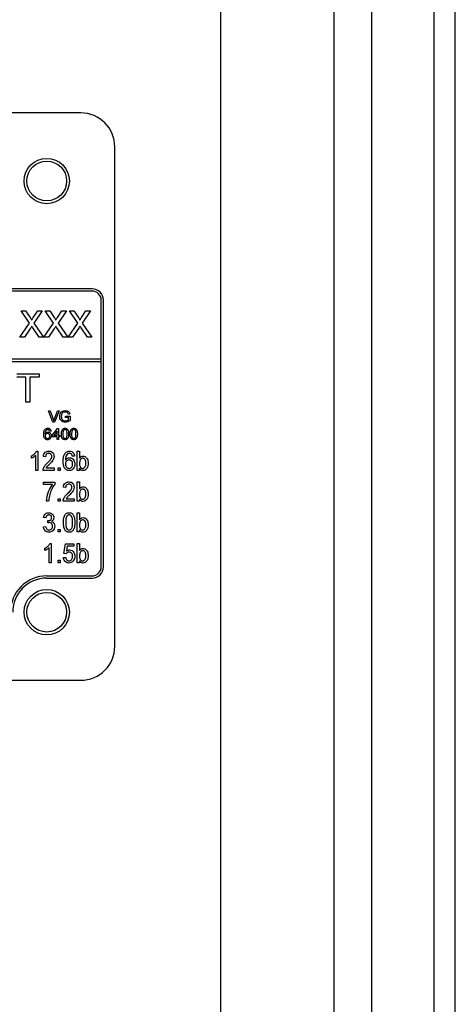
# Model space of a CAD drawing. Header units: millimetres. Extents: x 635 to 3836, y -1496 to 1629.
# Tile 30 of 46: x 1715 to 1753, y 318 to 405. Entities that reach past the tile are written whole.
import ezdxf

# ---------------------------------------------------------------- set-up
doc = ezdxf.new("R2010")
doc.units = ezdxf.units.MM

msp = doc.modelspace()

# ---------------------------------------------------------------- linework, layer by layer
at = {"color": 7, "linetype": 'Continuous', "lineweight": 25}
for p, q in [((1742.494, -39.422), (1742.494, 490.578)), ((1745.821, -23.284), (1745.821, 474.439)), ((1751.308, -14.422), (1751.308, 465.578)), ((1753.179, -14.422), (1753.179, 465.578)), ((1720.179, 396.578), (1606.179, 396.578)), ((1723.179, 349.578), (1723.179, 393.578)), ((1721.179, 381.078), (1605.179, 381.078)), ((1721.179, 380.878), (1605.179, 380.878)), ((1721.979, 356.578), (1721.979, 380.078)), ((1722.179, 356.578), (1722.179, 380.078)), ((1715.662, 378.065), (1714.93, 379.128)), ((1714.93, 379.128), (1715.321, 379.128)), ((1715.321, 379.128), (1715.722, 378.545)), ((1715.991, 378.545), (1716.391, 379.128)), ((1716.788, 379.128), (1716.055, 378.062)), ((1716.391, 379.128), (1716.788, 379.128)), ((1717.785, 378.065), (1717.053, 379.128)), ((1717.053, 379.128), (1717.444, 379.128)), ((1717.444, 379.128), (1717.845, 378.545)), ((1718.114, 378.545), (1718.514, 379.128)), ((1718.911, 379.128), (1718.178, 378.062)), ((1718.514, 379.128), (1718.911, 379.128)), ((1719.908, 378.065), (1719.176, 379.128)), ((1719.176, 379.128), (1719.567, 379.128)), ((1719.567, 379.128), (1719.968, 378.545)), ((1720.238, 378.545), (1720.637, 379.128)), ((1721.034, 379.128), (1720.302, 378.062)), ((1720.637, 379.128), (1721.034, 379.128)), ((1714.812, 376.828), (1715.662, 378.065)), ((1715.752, 377.619), (1715.208, 376.828)), ((1716.514, 376.828), (1715.954, 377.64)), ((1716.055, 378.062), (1716.905, 376.828)), ((1716.935, 376.828), (1717.785, 378.065)), ((1717.875, 377.619), (1717.331, 376.828)), ((1718.637, 376.828), (1718.078, 377.64)), ((1718.178, 378.062), (1719.029, 376.828)), ((1719.058, 376.828), (1719.908, 378.065)), ((1719.998, 377.619), (1719.454, 376.828)), ((1720.76, 376.828), (1720.201, 377.64)), ((1720.302, 378.062), (1721.152, 376.828)), ((1715.208, 376.828), (1714.812, 376.828)), ((1716.905, 376.828), (1716.514, 376.828)), ((1717.331, 376.828), (1716.935, 376.828)), ((1719.029, 376.828), (1718.637, 376.828)), ((1719.454, 376.828), (1719.058, 376.828)), ((1721.152, 376.828), (1720.76, 376.828)), ((1721.979, 374.878), (1604.379, 374.878)), ((1604.379, 374.678), (1721.979, 374.678)), ((1721.979, 374.678), (1721.979, 374.878)), ((1714.544, 373.578), (1716.499, 373.578)), ((1715.345, 373.289), (1714.544, 373.289)), ((1715.345, 371.078), (1715.345, 373.289)), ((1716.499, 373.289), (1715.698, 373.289)), ((1715.698, 373.289), (1715.698, 371.078)), ((1716.499, 373.578), (1716.499, 373.289)), ((1715.698, 371.078), (1715.345, 371.078)), ((1717.724, 369.328), (1717.321, 370.328)), ((1717.321, 370.328), (1717.474, 370.328)), ((1717.474, 370.328), (1717.746, 369.611)), ((1717.855, 369.611), (1718.128, 370.328)), ((1718.28, 370.328), (1717.877, 369.328)), ((1718.128, 370.328), (1718.28, 370.328)), ((1718.833, 369.725), (1718.833, 369.841)), ((1718.833, 369.841), (1719.243, 369.841)), ((1719.102, 369.725), (1718.833, 369.725)), ((1719.226, 370.046), (1719.097, 370.013)), ((1719.102, 369.536), (1719.102, 369.725)), ((1719.243, 369.841), (1719.243, 369.471)), ((1717.877, 369.328), (1717.724, 369.328)), ((1717.563, 368.533), (1717.435, 368.52)), ((1717.653, 368.161), (1718.128, 368.776)), ((1717.653, 368.033), (1717.653, 368.161)), ((1718.089, 368.033), (1717.653, 368.033)), ((1718.089, 368.521), (1717.811, 368.161)), ((1717.811, 368.161), (1718.089, 368.161)), ((1718.089, 368.161), (1718.089, 368.521)), ((1718.089, 367.789), (1718.089, 368.033)), ((1718.128, 368.776), (1718.217, 368.776)), ((1718.217, 368.776), (1718.217, 368.161)), ((1718.217, 368.161), (1718.345, 368.161)), ((1718.345, 368.033), (1718.217, 368.033)), ((1718.217, 368.033), (1718.217, 367.789)), ((1718.345, 368.161), (1718.345, 368.033)), ((1718.217, 367.789), (1718.089, 367.789)), ((1715.84, 366.152), (1715.84, 366.353)), ((1716.211, 365.078), (1716.211, 366.402)), ((1716.281, 366.778), (1716.407, 366.778)), ((1716.407, 366.778), (1716.407, 365.078)), ((1717.083, 366.276), (1716.886, 366.298)), ((1719.633, 366.342), (1719.436, 366.32)), ((1719.872, 365.078), (1719.872, 366.778)), ((1719.872, 366.778), (1720.069, 366.778)), ((1720.069, 366.778), (1720.069, 366.152)), ((1716.407, 365.078), (1716.211, 365.078)), ((1717.845, 365.078), (1716.865, 365.078)), ((1717.118, 365.296), (1717.845, 365.296)), ((1717.845, 365.296), (1717.845, 365.078)), ((1718.172, 365.078), (1718.172, 365.296)), ((1718.172, 365.296), (1718.369, 365.296)), ((1718.369, 365.078), (1718.172, 365.078)), ((1718.369, 365.296), (1718.369, 365.078)), ((1720.069, 365.078), (1719.872, 365.078)), ((1720.069, 365.264), (1720.069, 365.078)), ((1716.908, 363.823), (1716.908, 364.041)), ((1716.908, 364.041), (1717.889, 364.041)), ((1717.693, 363.823), (1716.908, 363.823)), ((1717.889, 364.041), (1717.889, 363.864)), ((1719.872, 362.362), (1719.872, 364.062)), ((1719.872, 364.062), (1720.069, 364.062)), ((1720.069, 364.062), (1720.069, 363.437)), ((1718.848, 363.561), (1718.652, 363.583)), ((1717.344, 362.362), (1717.148, 362.362)), ((1718.172, 362.362), (1718.172, 362.58)), ((1718.172, 362.58), (1718.369, 362.58)), ((1718.369, 362.362), (1718.172, 362.362)), ((1718.369, 362.58), (1718.369, 362.362)), ((1719.611, 362.362), (1718.63, 362.362)), ((1718.883, 362.58), (1719.611, 362.58)), ((1719.611, 362.58), (1719.611, 362.362)), ((1720.069, 362.362), (1719.872, 362.362)), ((1720.069, 362.549), (1720.069, 362.362)), ((1719.872, 359.647), (1719.872, 361.347)), ((1719.872, 361.347), (1720.069, 361.347)), ((1720.069, 361.347), (1720.069, 360.721)), ((1717.104, 360.889), (1716.908, 360.911)), ((1717.264, 360.453), (1717.285, 360.649)), ((1716.886, 360.105), (1717.083, 360.126)), ((1718.172, 359.647), (1718.172, 359.865)), ((1718.172, 359.865), (1718.369, 359.865)), ((1718.369, 359.647), (1718.172, 359.647)), ((1718.369, 359.865), (1718.369, 359.647)), ((1720.069, 359.647), (1719.872, 359.647)), ((1720.069, 359.833), (1720.069, 359.647)), ((1717.458, 358.632), (1717.584, 358.632)), ((1717.584, 358.632), (1717.584, 356.932)), ((1718.674, 357.738), (1718.826, 358.61)), ((1718.826, 358.61), (1719.567, 358.61)), ((1719.567, 358.61), (1719.567, 358.392)), ((1719.872, 356.932), (1719.872, 358.632)), ((1719.872, 358.632), (1720.069, 358.632)), ((1720.069, 358.632), (1720.069, 358.006)), ((1717.017, 358.006), (1717.017, 358.207)), ((1717.388, 356.932), (1717.388, 358.256)), ((1718.87, 357.716), (1718.674, 357.738)), ((1718.988, 358.392), (1718.911, 357.951)), ((1719.567, 358.392), (1718.988, 358.392)), ((1717.584, 356.932), (1717.388, 356.932)), ((1718.172, 356.932), (1718.172, 357.149)), ((1718.172, 357.149), (1718.369, 357.149)), ((1718.369, 356.932), (1718.172, 356.932)), ((1718.369, 357.149), (1718.369, 356.932)), ((1718.652, 357.389), (1718.848, 357.411)), ((1720.069, 356.932), (1719.872, 356.932)), ((1720.069, 357.118), (1720.069, 356.932)), ((1717.179, 355.778), (1721.179, 355.778)), ((1717.179, 355.578), (1721.179, 355.578)), ((1606.179, 346.578), (1720.179, 346.578))]:
    msp.add_line(p, q, dxfattribs=at)
at = {"color": 8, "linetype": 'Continuous', "lineweight": 25}
msp.add_line((1732.518, -14.54), (1732.518, 466.196), dxfattribs=at)
at = {"color": 7, "linetype": 'Continuous', "lineweight": 25}
for centre, radius in [((1717.179, 390.578), 2), ((1717.179, 390.578), 1.75), ((1717.179, 352.578), 2), ((1717.179, 352.578), 1.75)]:
    msp.add_circle(centre, radius, dxfattribs=at)
for centre, radius, start, end in [((1720.179, 393.578), 3, 0, 90), ((1721.179, 380.078), 1, 0, 90), ((1721.179, 380.078), 0.8, 0, 90), ((1721.179, 356.578), 1, 270, 0), ((1721.179, 356.578), 0.8, 270, 0), ((1717.179, 352.578), 3.2, 90, 180), ((1717.179, 352.578), 3, 90, 180), ((1720.179, 349.578), 3, 270, 0)]:
    msp.add_arc(centre, radius, start, end, dxfattribs=at)
for points, knots in [([(1715.722, 378.545), (1715.748, 378.506), (1715.784, 378.452), (1715.828, 378.38), (1715.837, 378.344), (1715.841, 378.326)], [0, 0, 0, 0, 0.561277, 0.781763, 1, 1, 1, 1]), ([(1715.841, 378.326), (1715.869, 378.367), (1715.919, 378.44), (1715.969, 378.513), (1715.991, 378.545)], [0, 0, 0, 0, 0.56, 1, 1, 1, 1]), ([(1717.845, 378.545), (1717.871, 378.506), (1717.907, 378.452), (1717.951, 378.38), (1717.96, 378.344), (1717.964, 378.326)], [0, 0, 0, 0, 0.561277, 0.781763, 1, 1, 1, 1]), ([(1717.964, 378.326), (1717.992, 378.367), (1718.042, 378.44), (1718.092, 378.513), (1718.114, 378.545)], [0, 0, 0, 0, 0.56, 1, 1, 1, 1]), ([(1719.968, 378.545), (1719.994, 378.506), (1720.03, 378.452), (1720.074, 378.38), (1720.083, 378.344), (1720.087, 378.326)], [0, 0, 0, 0, 0.561277, 0.781763, 1, 1, 1, 1]), ([(1720.087, 378.326), (1720.115, 378.367), (1720.165, 378.44), (1720.215, 378.513), (1720.238, 378.545)], [0, 0, 0, 0, 0.56, 1, 1, 1, 1]), ([(1715.86, 377.777), (1715.84, 377.748), (1715.803, 377.695), (1715.768, 377.643), (1715.752, 377.619)], [0, 0, 0, 0, 0.560002, 1, 1, 1, 1]), ([(1715.954, 377.64), (1715.937, 377.666), (1715.905, 377.711), (1715.874, 377.757), (1715.86, 377.777)], [0, 0, 0, 0, 0.5599998, 1, 1, 1, 1]), ([(1717.983, 377.777), (1717.963, 377.748), (1717.926, 377.695), (1717.891, 377.643), (1717.875, 377.619)], [0, 0, 0, 0, 0.560002, 1, 1, 1, 1]), ([(1718.078, 377.64), (1718.06, 377.666), (1718.028, 377.711), (1717.997, 377.757), (1717.983, 377.777)], [0, 0, 0, 0, 0.5599998, 1, 1, 1, 1]), ([(1720.106, 377.777), (1720.086, 377.748), (1720.049, 377.695), (1720.014, 377.643), (1719.998, 377.619)], [0, 0, 0, 0, 0.560002, 1, 1, 1, 1]), ([(1720.201, 377.64), (1720.183, 377.666), (1720.151, 377.711), (1720.12, 377.757), (1720.106, 377.777)], [0, 0, 0, 0, 0.56, 1, 1, 1, 1]), ([(1718.32, 369.823), (1718.327, 369.899), (1718.342, 370.05), (1718.462, 370.235), (1718.64, 370.328), (1718.759, 370.336), (1718.819, 370.341)], [0, 0, 0, 0, 0.2803449, 0.5593099, 0.7793183, 1, 1, 1, 1]), ([(1718.83, 369.315), (1718.754, 369.322), (1718.602, 369.337), (1718.423, 369.466), (1718.334, 369.644), (1718.324, 369.763), (1718.32, 369.823)], [0, 0, 0, 0, 0.280196, 0.559018, 0.77928, 1, 1, 1, 1]), ([(1718.498, 370.028), (1718.486, 369.991), (1718.464, 369.926), (1718.462, 369.858), (1718.461, 369.828)], [0, 0, 0, 0, 0.559779, 1, 1, 1, 1]), ([(1718.461, 369.828), (1718.464, 369.771), (1718.47, 369.658), (1718.554, 369.516), (1718.685, 369.443), (1718.773, 369.435), (1718.818, 369.43)], [0, 0, 0, 0, 0.280808, 0.559487, 0.779455, 1, 1, 1, 1]), ([(1718.816, 370.225), (1718.779, 370.223), (1718.704, 370.219), (1718.607, 370.175), (1718.537, 370.107), (1718.511, 370.054), (1718.498, 370.028)], [0, 0, 0, 0, 0.280276, 0.559955, 0.779845, 1, 1, 1, 1]), ([(1719.097, 370.013), (1719.086, 370.048), (1719.064, 370.116), (1718.967, 370.209), (1718.873, 370.219), (1718.816, 370.225)], [0, 0, 0, 0, 0.281603, 0.560889, 1, 1, 1, 1]), ([(1718.819, 370.341), (1718.87, 370.337), (1718.972, 370.33), (1719.106, 370.267), (1719.191, 370.162), (1719.215, 370.085), (1719.226, 370.046)], [0, 0, 0, 0, 0.280404, 0.559856, 0.779464, 1, 1, 1, 1]), ([(1717.746, 369.611), (1717.757, 369.581), (1717.777, 369.528), (1717.793, 369.473), (1717.801, 369.449)], [0, 0, 0, 0, 0.5599982, 1, 1, 1, 1]), ([(1717.801, 369.449), (1717.81, 369.48), (1717.826, 369.534), (1717.846, 369.588), (1717.855, 369.611)], [0, 0, 0, 0, 0.559972, 1, 1, 1, 1]), ([(1718.818, 369.43), (1718.876, 369.437), (1718.979, 369.45), (1719.064, 369.509), (1719.102, 369.536)], [0, 0, 0, 0, 0.559425, 1, 1, 1, 1]), ([(1719.243, 369.471), (1719.173, 369.422), (1719.047, 369.335), (1718.896, 369.321), (1718.83, 369.315)], [0, 0, 0, 0, 0.559918, 1, 1, 1, 1]), ([(1716.91, 368.257), (1716.911, 368.307), (1716.913, 368.39), (1716.934, 368.502), (1716.963, 368.596), (1717, 368.649), (1717.019, 368.676)], [0, 0, 0, 0, 0.340205, 0.560345, 0.780333, 1, 1, 1, 1]), ([(1717.26, 367.776), (1717.218, 367.78), (1717.134, 367.788), (1717.024, 367.858), (1716.919, 368.012), (1716.913, 368.156), (1716.91, 368.257)], [0, 0, 0, 0, 0.186919, 0.373549, 0.560232, 1, 1, 1, 1]), ([(1717.019, 368.676), (1717.06, 368.713), (1717.133, 368.779), (1717.231, 368.786), (1717.275, 368.789)], [0, 0, 0, 0, 0.55838, 1, 1, 1, 1]), ([(1717.157, 368.644), (1717.128, 368.614), (1717.08, 368.564), (1717.051, 368.472), (1717.04, 368.392), (1717.038, 368.338), (1717.038, 368.311)], [0, 0, 0, 0, 0.338459, 0.558639, 0.779283, 1, 1, 1, 1]), ([(1717.038, 368.311), (1717.074, 368.353), (1717.14, 368.427), (1717.238, 368.438), (1717.281, 368.443)], [0, 0, 0, 0, 0.558625, 1, 1, 1, 1]), ([(1717.245, 368.328), (1717.215, 368.324), (1717.153, 368.318), (1717.083, 368.263), (1717.043, 368.194), (1717.039, 368.145), (1717.038, 368.121)], [0, 0, 0, 0, 0.27974, 0.559339, 0.779412, 1, 1, 1, 1]), ([(1717.038, 368.121), (1717.042, 368.089), (1717.049, 368.024), (1717.101, 367.945), (1717.173, 367.898), (1717.225, 367.894), (1717.25, 367.892)], [0, 0, 0, 0, 0.2800816, 0.5597698, 0.7796884, 1, 1, 1, 1]), ([(1717.266, 368.674), (1717.245, 368.672), (1717.206, 368.669), (1717.172, 368.652), (1717.157, 368.644)], [0, 0, 0, 0, 0.5597166, 1, 1, 1, 1]), ([(1717.448, 368.115), (1717.446, 368.146), (1717.441, 368.208), (1717.39, 368.283), (1717.319, 368.323), (1717.27, 368.326), (1717.245, 368.328)], [0, 0, 0, 0, 0.280456, 0.559364, 0.779311, 1, 1, 1, 1]), ([(1717.25, 367.892), (1717.282, 367.895), (1717.345, 367.903), (1717.412, 367.966), (1717.444, 368.041), (1717.447, 368.09), (1717.448, 368.115)], [0, 0, 0, 0, 0.2794888, 0.558551, 0.7789781, 1, 1, 1, 1]), ([(1717.576, 368.119), (1717.571, 368.07), (1717.561, 367.973), (1717.484, 367.855), (1717.375, 367.787), (1717.298, 367.78), (1717.26, 367.776)], [0, 0, 0, 0, 0.28023, 0.559761, 0.779759, 1, 1, 1, 1]), ([(1717.389, 368.623), (1717.369, 368.639), (1717.333, 368.669), (1717.287, 368.672), (1717.266, 368.674)], [0, 0, 0, 0, 0.559004, 1, 1, 1, 1]), ([(1717.275, 368.789), (1717.315, 368.786), (1717.395, 368.779), (1717.49, 368.714), (1717.546, 368.626), (1717.558, 368.564), (1717.563, 368.533)], [0, 0, 0, 0, 0.280049, 0.5591871, 0.7793744, 1, 1, 1, 1]), ([(1717.281, 368.443), (1717.327, 368.437), (1717.419, 368.425), (1717.516, 368.334), (1717.569, 368.227), (1717.574, 368.155), (1717.576, 368.119)], [0, 0, 0, 0, 0.279141, 0.558815, 0.77917, 1, 1, 1, 1]), ([(1717.435, 368.52), (1717.43, 368.541), (1717.421, 368.578), (1717.399, 368.609), (1717.389, 368.623)], [0, 0, 0, 0, 0.560488, 1, 1, 1, 1]), ([(1718.474, 368.282), (1718.477, 368.398), (1718.482, 368.542), (1718.567, 368.691), (1718.63, 368.75), (1718.709, 368.784), (1718.766, 368.788), (1718.794, 368.789)], [0, 0, 0, 0, 0.499149, 0.624522, 0.749597, 0.874674, 1, 1, 1, 1]), ([(1718.571, 367.873), (1718.537, 367.945), (1718.476, 368.076), (1718.474, 368.219), (1718.474, 368.282)], [0, 0, 0, 0, 0.5579733, 1, 1, 1, 1]), ([(1718.66, 368.605), (1718.639, 368.547), (1718.602, 368.443), (1718.602, 368.332), (1718.602, 368.283)], [0, 0, 0, 0, 0.558059, 1, 1, 1, 1]), ([(1718.602, 368.283), (1718.603, 368.201), (1718.604, 368.099), (1718.643, 367.982), (1718.682, 367.935), (1718.733, 367.898), (1718.774, 367.894), (1718.794, 367.892)], [0, 0, 0, 0, 0.500363, 0.625568, 0.750538, 0.875304, 1, 1, 1, 1]), ([(1718.793, 368.674), (1718.778, 368.673), (1718.749, 368.671), (1718.7, 368.65), (1718.675, 368.622), (1718.66, 368.605)], [0, 0, 0, 0, 0.280453, 0.560688, 1, 1, 1, 1]), ([(1718.986, 368.283), (1718.986, 368.365), (1718.984, 368.467), (1718.944, 368.584), (1718.906, 368.632), (1718.854, 368.668), (1718.813, 368.672), (1718.793, 368.674)], [0, 0, 0, 0, 0.5003519, 0.6255292, 0.7505162, 0.8752553, 1, 1, 1, 1]), ([(1718.794, 368.789), (1718.823, 368.787), (1718.879, 368.784), (1718.959, 368.75), (1719.023, 368.692), (1719.102, 368.54), (1719.109, 368.397), (1719.115, 368.282)], [0, 0, 0, 0, 0.125373, 0.250644, 0.375698, 0.501113, 1, 1, 1, 1]), ([(1718.794, 367.892), (1718.815, 367.894), (1718.855, 367.898), (1718.906, 367.934), (1718.945, 367.982), (1718.984, 368.099), (1718.986, 368.201), (1718.986, 368.283)], [0, 0, 0, 0, 0.124656, 0.24942, 0.374387, 0.49959, 1, 1, 1, 1]), ([(1719.115, 368.282), (1719.111, 368.167), (1719.106, 368.023), (1719.021, 367.874), (1718.959, 367.815), (1718.879, 367.781), (1718.823, 367.778), (1718.794, 367.776)], [0, 0, 0, 0, 0.499115, 0.624458, 0.749554, 0.874658, 1, 1, 1, 1]), ([(1719.243, 368.282), (1719.247, 368.398), (1719.251, 368.542), (1719.336, 368.691), (1719.399, 368.75), (1719.478, 368.784), (1719.535, 368.788), (1719.563, 368.789)], [0, 0, 0, 0, 0.4991489, 0.6245224, 0.7495969, 0.8746743, 1, 1, 1, 1]), ([(1719.34, 367.873), (1719.306, 367.945), (1719.245, 368.076), (1719.244, 368.219), (1719.243, 368.282)], [0, 0, 0, 0, 0.557973, 1, 1, 1, 1]), ([(1719.429, 368.605), (1719.408, 368.547), (1719.371, 368.443), (1719.371, 368.332), (1719.371, 368.283)], [0, 0, 0, 0, 0.558059, 1, 1, 1, 1]), ([(1719.371, 368.283), (1719.372, 368.201), (1719.373, 368.099), (1719.412, 367.982), (1719.451, 367.935), (1719.502, 367.898), (1719.543, 367.894), (1719.563, 367.892)], [0, 0, 0, 0, 0.500363, 0.625568, 0.750538, 0.875304, 1, 1, 1, 1]), ([(1719.562, 368.674), (1719.548, 368.673), (1719.518, 368.671), (1719.47, 368.65), (1719.444, 368.622), (1719.429, 368.605)], [0, 0, 0, 0, 0.280453, 0.560688, 1, 1, 1, 1]), ([(1719.756, 368.283), (1719.755, 368.365), (1719.754, 368.467), (1719.713, 368.584), (1719.675, 368.632), (1719.623, 368.668), (1719.582, 368.672), (1719.562, 368.674)], [0, 0, 0, 0, 0.5003519, 0.6255292, 0.7505162, 0.8752553, 1, 1, 1, 1]), ([(1719.563, 368.789), (1719.592, 368.787), (1719.648, 368.784), (1719.728, 368.75), (1719.792, 368.692), (1719.871, 368.54), (1719.878, 368.397), (1719.884, 368.282)], [0, 0, 0, 0, 0.125373, 0.250644, 0.375698, 0.501113, 1, 1, 1, 1]), ([(1719.563, 367.892), (1719.584, 367.894), (1719.625, 367.898), (1719.676, 367.934), (1719.714, 367.982), (1719.754, 368.099), (1719.755, 368.201), (1719.756, 368.283)], [0, 0, 0, 0, 0.124656, 0.24942, 0.374387, 0.49959, 1, 1, 1, 1]), ([(1719.884, 368.282), (1719.88, 368.167), (1719.875, 368.023), (1719.79, 367.874), (1719.728, 367.815), (1719.648, 367.781), (1719.592, 367.778), (1719.563, 367.776)], [0, 0, 0, 0, 0.499115, 0.624458, 0.749554, 0.874658, 1, 1, 1, 1]), ([(1718.794, 367.776), (1718.746, 367.781), (1718.66, 367.788), (1718.598, 367.847), (1718.571, 367.873)], [0, 0, 0, 0, 0.559716, 1, 1, 1, 1]), ([(1719.563, 367.776), (1719.515, 367.781), (1719.429, 367.788), (1719.367, 367.847), (1719.34, 367.873)], [0, 0, 0, 0, 0.559716, 1, 1, 1, 1]), ([(1715.84, 366.353), (1715.941, 366.414), (1716.12, 366.523), (1716.232, 366.7), (1716.281, 366.778)], [0, 0, 0, 0, 0.560332, 1, 1, 1, 1]), ([(1716.211, 366.402), (1716.148, 366.347), (1716.035, 366.247), (1715.9, 366.181), (1715.84, 366.152)], [0, 0, 0, 0, 0.559694, 1, 1, 1, 1]), ([(1716.886, 366.298), (1716.896, 366.369), (1716.916, 366.509), (1717.032, 366.678), (1717.197, 366.767), (1717.309, 366.774), (1717.365, 366.778)], [0, 0, 0, 0, 0.280621, 0.55951, 0.779412, 1, 1, 1, 1]), ([(1717.361, 366.582), (1717.317, 366.577), (1717.229, 366.569), (1717.133, 366.483), (1717.089, 366.379), (1717.085, 366.311), (1717.083, 366.276)], [0, 0, 0, 0, 0.279693, 0.558543, 0.778998, 1, 1, 1, 1]), ([(1717.223, 365.715), (1717.322, 365.81), (1717.459, 365.942), (1717.604, 366.146), (1717.62, 366.254), (1717.628, 366.307)], [0, 0, 0, 0, 0.5608677, 0.7808579, 1, 1, 1, 1]), ([(1717.628, 366.307), (1717.623, 366.348), (1717.615, 366.428), (1717.546, 366.52), (1717.455, 366.574), (1717.392, 366.579), (1717.361, 366.582)], [0, 0, 0, 0, 0.2798376, 0.5595435, 0.7795236, 1, 1, 1, 1]), ([(1717.365, 366.778), (1717.434, 366.772), (1717.573, 366.759), (1717.727, 366.63), (1717.812, 366.471), (1717.82, 366.363), (1717.824, 366.308)], [0, 0, 0, 0, 0.2799456, 0.558919, 0.7792898, 1, 1, 1, 1]), ([(1717.824, 366.308), (1717.815, 366.23), (1717.797, 366.074), (1717.642, 365.836), (1717.498, 365.696), (1717.411, 365.611)], [0, 0, 0, 0, 0.279138, 0.559136, 1, 1, 1, 1]), ([(1718.63, 365.874), (1718.632, 366.014), (1718.635, 366.265), (1718.748, 366.487), (1718.797, 366.585)], [0, 0, 0, 0, 0.561252, 1, 1, 1, 1]), ([(1718.797, 366.585), (1718.858, 366.647), (1718.968, 366.759), (1719.122, 366.772), (1719.19, 366.778)], [0, 0, 0, 0, 0.558641, 1, 1, 1, 1]), ([(1719.009, 366.531), (1718.963, 366.478), (1718.888, 366.39), (1718.846, 366.234), (1718.829, 366.1), (1718.827, 366.01), (1718.826, 365.965)], [0, 0, 0, 0, 0.338475, 0.558721, 0.779322, 1, 1, 1, 1]), ([(1719.177, 366.582), (1719.144, 366.579), (1719.084, 366.574), (1719.032, 366.544), (1719.009, 366.531)], [0, 0, 0, 0, 0.559558, 1, 1, 1, 1]), ([(1719.365, 366.494), (1719.335, 366.522), (1719.282, 366.572), (1719.209, 366.579), (1719.177, 366.582)], [0, 0, 0, 0, 0.5592042, 1, 1, 1, 1]), ([(1719.19, 366.778), (1719.255, 366.771), (1719.384, 366.759), (1719.528, 366.639), (1719.607, 366.492), (1719.624, 366.392), (1719.633, 366.342)], [0, 0, 0, 0, 0.279659, 0.558691, 0.779109, 1, 1, 1, 1]), ([(1719.436, 366.32), (1719.429, 366.355), (1719.415, 366.417), (1719.38, 366.471), (1719.365, 366.494)], [0, 0, 0, 0, 0.56057, 1, 1, 1, 1]), ([(1720.069, 366.152), (1720.111, 366.21), (1720.187, 366.314), (1720.313, 366.333), (1720.368, 366.342)], [0, 0, 0, 0, 0.560415, 1, 1, 1, 1]), ([(1720.368, 366.342), (1720.422, 366.336), (1720.53, 366.323), (1720.67, 366.229), (1720.802, 366.029), (1720.819, 365.846), (1720.831, 365.717)], [0, 0, 0, 0, 0.1867637, 0.37357, 0.5606556, 1, 1, 1, 1]), ([(1716.884, 365.229), (1716.908, 365.293), (1716.947, 365.399), (1717.037, 365.527), (1717.126, 365.625), (1717.191, 365.685), (1717.223, 365.715)], [0, 0, 0, 0, 0.339563, 0.559628, 0.77979, 1, 1, 1, 1]), ([(1717.411, 365.611), (1717.375, 365.578), (1717.316, 365.522), (1717.235, 365.445), (1717.169, 365.376), (1717.135, 365.322), (1717.118, 365.296)], [0, 0, 0, 0, 0.3400441, 0.5600727, 0.7800878, 1, 1, 1, 1]), ([(1719.169, 365.056), (1719.123, 365.059), (1719.031, 365.065), (1718.903, 365.124), (1718.798, 365.216), (1718.644, 365.448), (1718.636, 365.685), (1718.63, 365.874)], [0, 0, 0, 0, 0.125371, 0.250638, 0.375997, 0.501353, 1, 1, 1, 1]), ([(1718.826, 365.965), (1718.88, 366.035), (1718.977, 366.159), (1719.132, 366.18), (1719.2, 366.189)], [0, 0, 0, 0, 0.5591739, 1, 1, 1, 1]), ([(1719.146, 365.993), (1719.096, 365.987), (1718.997, 365.974), (1718.89, 365.875), (1718.833, 365.759), (1718.829, 365.681), (1718.826, 365.642)], [0, 0, 0, 0, 0.2792318, 0.5587617, 0.7791491, 1, 1, 1, 1]), ([(1718.826, 365.642), (1718.831, 365.589), (1718.842, 365.483), (1718.916, 365.351), (1719.028, 365.264), (1719.112, 365.256), (1719.154, 365.252)], [0, 0, 0, 0, 0.280406, 0.560428, 0.780068, 1, 1, 1, 1]), ([(1719.458, 365.631), (1719.455, 365.681), (1719.449, 365.783), (1719.378, 365.91), (1719.266, 365.984), (1719.186, 365.99), (1719.146, 365.993)], [0, 0, 0, 0, 0.280763, 0.560057, 0.779649, 1, 1, 1, 1]), ([(1719.154, 365.252), (1719.205, 365.259), (1719.308, 365.273), (1719.439, 365.418), (1719.451, 365.55), (1719.458, 365.631)], [0, 0, 0, 0, 0.2798, 0.559988, 1, 1, 1, 1]), ([(1719.654, 365.638), (1719.647, 365.559), (1719.633, 365.401), (1719.523, 365.203), (1719.356, 365.076), (1719.231, 365.063), (1719.169, 365.056)], [0, 0, 0, 0, 0.2805902, 0.56041, 0.7801806, 1, 1, 1, 1]), ([(1719.2, 366.189), (1719.274, 366.177), (1719.423, 366.153), (1719.57, 365.991), (1719.645, 365.813), (1719.651, 365.696), (1719.654, 365.638)], [0, 0, 0, 0, 0.278442, 0.558213, 0.778889, 1, 1, 1, 1]), ([(1720.356, 366.146), (1720.332, 366.143), (1720.283, 366.139), (1720.197, 366.091), (1720.085, 365.955), (1720.075, 365.807), (1720.069, 365.708)], [0, 0, 0, 0, 0.125444, 0.250956, 0.501031, 1, 1, 1, 1]), ([(1720.069, 365.708), (1720.069, 365.649), (1720.069, 365.545), (1720.105, 365.448), (1720.12, 365.405)], [0, 0, 0, 0, 0.560844, 1, 1, 1, 1]), ([(1720.12, 365.405), (1720.151, 365.358), (1720.207, 365.274), (1720.305, 365.259), (1720.348, 365.252)], [0, 0, 0, 0, 0.560421, 1, 1, 1, 1]), ([(1720.348, 365.252), (1720.373, 365.254), (1720.422, 365.259), (1720.509, 365.309), (1720.621, 365.448), (1720.63, 365.599), (1720.635, 365.7)], [0, 0, 0, 0, 0.125456, 0.250887, 0.500781, 1, 1, 1, 1]), ([(1720.635, 365.7), (1720.631, 365.8), (1720.625, 365.95), (1720.516, 366.09), (1720.43, 366.139), (1720.38, 366.143), (1720.356, 366.146)], [0, 0, 0, 0, 0.499576, 0.749186, 0.874613, 1, 1, 1, 1]), ([(1720.831, 365.717), (1720.828, 365.633), (1720.82, 365.464), (1720.725, 365.246), (1720.566, 365.087), (1720.433, 365.066), (1720.367, 365.056)], [0, 0, 0, 0, 0.2811691, 0.5610654, 0.781037, 1, 1, 1, 1]), ([(1716.865, 365.078), (1716.865, 365.106), (1716.866, 365.158), (1716.878, 365.207), (1716.884, 365.229)], [0, 0, 0, 0, 0.559866, 1, 1, 1, 1]), ([(1720.367, 365.056), (1720.331, 365.059), (1720.259, 365.066), (1720.147, 365.137), (1720.098, 365.216), (1720.069, 365.264)], [0, 0, 0, 0, 0.280154, 0.560216, 1, 1, 1, 1]), ([(1717.148, 362.362), (1717.191, 362.658), (1717.268, 363.186), (1717.563, 363.628), (1717.693, 363.823)], [0, 0, 0, 0, 0.559549, 1, 1, 1, 1]), ([(1717.889, 363.864), (1717.816, 363.756), (1717.696, 363.577), (1717.57, 363.305), (1717.478, 363.069), (1717.433, 362.906), (1717.411, 362.824)], [0, 0, 0, 0, 0.33974, 0.559828, 0.779921, 1, 1, 1, 1]), ([(1718.652, 363.583), (1718.662, 363.653), (1718.682, 363.794), (1718.798, 363.963), (1718.963, 364.051), (1719.074, 364.059), (1719.13, 364.062)], [0, 0, 0, 0, 0.280621, 0.55951, 0.779412, 1, 1, 1, 1]), ([(1719.126, 363.866), (1719.082, 363.862), (1718.994, 363.853), (1718.899, 363.768), (1718.854, 363.664), (1718.85, 363.595), (1718.848, 363.561)], [0, 0, 0, 0, 0.279693, 0.558543, 0.778998, 1, 1, 1, 1]), ([(1719.393, 363.592), (1719.389, 363.632), (1719.381, 363.712), (1719.311, 363.805), (1719.221, 363.859), (1719.158, 363.864), (1719.126, 363.866)], [0, 0, 0, 0, 0.279838, 0.559544, 0.779524, 1, 1, 1, 1]), ([(1719.13, 364.062), (1719.2, 364.056), (1719.338, 364.044), (1719.492, 363.915), (1719.577, 363.756), (1719.585, 363.647), (1719.589, 363.593)], [0, 0, 0, 0, 0.279946, 0.558919, 0.77929, 1, 1, 1, 1]), ([(1720.069, 363.437), (1720.111, 363.495), (1720.187, 363.599), (1720.313, 363.618), (1720.368, 363.626)], [0, 0, 0, 0, 0.560415, 1, 1, 1, 1]), ([(1720.368, 363.626), (1720.422, 363.62), (1720.53, 363.608), (1720.67, 363.514), (1720.802, 363.314), (1720.819, 363.131), (1720.831, 363.002)], [0, 0, 0, 0, 0.186764, 0.37357, 0.560656, 1, 1, 1, 1]), ([(1717.411, 362.824), (1717.393, 362.739), (1717.361, 362.586), (1717.349, 362.431), (1717.344, 362.362)], [0, 0, 0, 0, 0.5599495, 1, 1, 1, 1]), ([(1718.649, 362.514), (1718.673, 362.578), (1718.712, 362.683), (1718.802, 362.812), (1718.892, 362.91), (1718.956, 362.97), (1718.989, 362.999)], [0, 0, 0, 0, 0.339563, 0.559628, 0.77979, 1, 1, 1, 1]), ([(1719.176, 362.896), (1719.14, 362.862), (1719.081, 362.807), (1719.001, 362.729), (1718.935, 362.661), (1718.901, 362.607), (1718.883, 362.58)], [0, 0, 0, 0, 0.340044, 0.560073, 0.780088, 1, 1, 1, 1]), ([(1718.989, 362.999), (1719.087, 363.094), (1719.224, 363.227), (1719.369, 363.431), (1719.385, 363.538), (1719.393, 363.592)], [0, 0, 0, 0, 0.5608677, 0.7808579, 1, 1, 1, 1]), ([(1719.589, 363.593), (1719.58, 363.515), (1719.562, 363.359), (1719.407, 363.12), (1719.264, 362.981), (1719.176, 362.896)], [0, 0, 0, 0, 0.279138, 0.559136, 1, 1, 1, 1]), ([(1720.356, 363.43), (1720.332, 363.428), (1720.283, 363.424), (1720.197, 363.375), (1720.085, 363.24), (1720.075, 363.091), (1720.069, 362.992)], [0, 0, 0, 0, 0.125444, 0.250956, 0.501031, 1, 1, 1, 1]), ([(1720.069, 362.992), (1720.069, 362.934), (1720.069, 362.83), (1720.105, 362.732), (1720.12, 362.689)], [0, 0, 0, 0, 0.560844, 1, 1, 1, 1]), ([(1720.348, 362.537), (1720.373, 362.539), (1720.422, 362.543), (1720.509, 362.593), (1720.621, 362.732), (1720.63, 362.884), (1720.635, 362.984)], [0, 0, 0, 0, 0.125456, 0.250887, 0.500781, 1, 1, 1, 1]), ([(1720.635, 362.984), (1720.631, 363.084), (1720.625, 363.234), (1720.516, 363.374), (1720.43, 363.424), (1720.38, 363.428), (1720.356, 363.43)], [0, 0, 0, 0, 0.499576, 0.749186, 0.874613, 1, 1, 1, 1]), ([(1720.831, 363.002), (1720.828, 362.917), (1720.82, 362.749), (1720.725, 362.531), (1720.566, 362.371), (1720.433, 362.351), (1720.367, 362.341)], [0, 0, 0, 0, 0.281169, 0.561065, 0.781037, 1, 1, 1, 1]), ([(1718.63, 362.362), (1718.63, 362.391), (1718.631, 362.442), (1718.644, 362.492), (1718.649, 362.514)], [0, 0, 0, 0, 0.5598659, 1, 1, 1, 1]), ([(1720.367, 362.341), (1720.331, 362.344), (1720.259, 362.351), (1720.147, 362.421), (1720.098, 362.5), (1720.069, 362.549)], [0, 0, 0, 0, 0.280154, 0.560216, 1, 1, 1, 1]), ([(1720.12, 362.689), (1720.151, 362.642), (1720.207, 362.559), (1720.305, 362.543), (1720.348, 362.537)], [0, 0, 0, 0, 0.560421, 1, 1, 1, 1]), ([(1716.908, 360.911), (1716.923, 360.974), (1716.951, 361.1), (1717.062, 361.249), (1717.209, 361.335), (1717.31, 361.343), (1717.361, 361.347)], [0, 0, 0, 0, 0.280517, 0.559953, 0.779821, 1, 1, 1, 1]), ([(1717.367, 361.151), (1717.329, 361.147), (1717.252, 361.139), (1717.141, 361.046), (1717.118, 360.949), (1717.104, 360.889)], [0, 0, 0, 0, 0.280584, 0.560495, 1, 1, 1, 1]), ([(1717.361, 361.347), (1717.425, 361.339), (1717.554, 361.324), (1717.703, 361.212), (1717.787, 361.066), (1717.797, 360.965), (1717.802, 360.915)], [0, 0, 0, 0, 0.279786, 0.559242, 0.779632, 1, 1, 1, 1]), ([(1717.606, 360.908), (1717.602, 360.943), (1717.595, 361.015), (1717.532, 361.097), (1717.452, 361.144), (1717.395, 361.149), (1717.367, 361.151)], [0, 0, 0, 0, 0.280072, 0.559642, 0.779573, 1, 1, 1, 1]), ([(1718.652, 360.485), (1718.658, 360.675), (1718.665, 360.913), (1718.789, 361.166), (1718.884, 361.272), (1719.013, 361.337), (1719.106, 361.344), (1719.153, 361.347)], [0, 0, 0, 0, 0.499597, 0.624929, 0.749962, 0.874847, 1, 1, 1, 1]), ([(1718.939, 361.034), (1718.906, 360.935), (1718.847, 360.756), (1718.848, 360.569), (1718.848, 360.486)], [0, 0, 0, 0, 0.558286, 1, 1, 1, 1]), ([(1719.151, 361.151), (1719.128, 361.149), (1719.081, 361.146), (1719.003, 361.109), (1718.963, 361.063), (1718.939, 361.034)], [0, 0, 0, 0, 0.280325, 0.560514, 1, 1, 1, 1]), ([(1719.458, 360.486), (1719.459, 360.623), (1719.459, 360.827), (1719.365, 361.053), (1719.253, 361.14), (1719.185, 361.147), (1719.151, 361.151)], [0, 0, 0, 0, 0.501752, 0.750132, 0.875134, 1, 1, 1, 1]), ([(1719.153, 361.347), (1719.2, 361.343), (1719.294, 361.336), (1719.422, 361.272), (1719.519, 361.168), (1719.635, 360.91), (1719.646, 360.674), (1719.654, 360.485)], [0, 0, 0, 0, 0.125192, 0.250284, 0.3752, 0.500608, 1, 1, 1, 1]), ([(1717.396, 360.477), (1717.371, 360.475), (1717.326, 360.471), (1717.283, 360.459), (1717.264, 360.453)], [0, 0, 0, 0, 0.559745, 1, 1, 1, 1]), ([(1717.285, 360.649), (1717.29, 360.649), (1717.3, 360.648), (1717.31, 360.647), (1717.314, 360.647)], [0, 0, 0, 0, 0.560002, 1, 1, 1, 1]), ([(1717.314, 360.647), (1717.355, 360.651), (1717.437, 360.66), (1717.54, 360.718), (1717.599, 360.81), (1717.604, 360.875), (1717.606, 360.908)], [0, 0, 0, 0, 0.280418, 0.56043, 0.779724, 1, 1, 1, 1]), ([(1717.889, 360.158), (1717.881, 360.081), (1717.865, 359.925), (1717.729, 359.748), (1717.556, 359.64), (1717.434, 359.63), (1717.373, 359.625)], [0, 0, 0, 0, 0.279835, 0.559529, 0.779649, 1, 1, 1, 1]), ([(1717.38, 359.821), (1717.429, 359.826), (1717.526, 359.837), (1717.63, 359.933), (1717.685, 360.046), (1717.69, 360.122), (1717.693, 360.16)], [0, 0, 0, 0, 0.279525, 0.55856, 0.779119, 1, 1, 1, 1]), ([(1717.693, 360.16), (1717.689, 360.206), (1717.681, 360.297), (1717.604, 360.403), (1717.503, 360.467), (1717.431, 360.473), (1717.396, 360.477)], [0, 0, 0, 0, 0.28014, 0.5596303, 0.7796645, 1, 1, 1, 1]), ([(1717.802, 360.915), (1717.799, 360.876), (1717.792, 360.798), (1717.73, 360.668), (1717.645, 360.612), (1717.593, 360.578)], [0, 0, 0, 0, 0.2808295, 0.5614949, 1, 1, 1, 1]), ([(1717.593, 360.578), (1717.642, 360.559), (1717.739, 360.522), (1717.865, 360.375), (1717.88, 360.24), (1717.889, 360.158)], [0, 0, 0, 0, 0.280484, 0.561071, 1, 1, 1, 1]), ([(1718.804, 359.789), (1718.751, 359.913), (1718.655, 360.136), (1718.653, 360.378), (1718.652, 360.485)], [0, 0, 0, 0, 0.558189, 1, 1, 1, 1]), ([(1718.848, 360.486), (1718.847, 360.35), (1718.846, 360.146), (1718.941, 359.92), (1719.051, 359.834), (1719.119, 359.825), (1719.153, 359.821)], [0, 0, 0, 0, 0.501921, 0.750135, 0.875171, 1, 1, 1, 1]), ([(1719.153, 359.821), (1719.187, 359.825), (1719.255, 359.834), (1719.337, 359.9), (1719.396, 359.983), (1719.454, 360.18), (1719.456, 360.35), (1719.458, 360.486)], [0, 0, 0, 0, 0.124452, 0.249173, 0.374134, 0.499395, 1, 1, 1, 1]), ([(1719.654, 360.485), (1719.649, 360.296), (1719.642, 360.058), (1719.517, 359.805), (1719.422, 359.699), (1719.294, 359.634), (1719.2, 359.628), (1719.153, 359.625)], [0, 0, 0, 0, 0.499578, 0.624893, 0.749937, 0.874832, 1, 1, 1, 1]), ([(1720.069, 360.721), (1720.111, 360.78), (1720.187, 360.884), (1720.313, 360.903), (1720.368, 360.911)], [0, 0, 0, 0, 0.560415, 1, 1, 1, 1]), ([(1720.356, 360.715), (1720.332, 360.713), (1720.283, 360.708), (1720.197, 360.66), (1720.085, 360.525), (1720.075, 360.376), (1720.069, 360.277)], [0, 0, 0, 0, 0.125444, 0.250956, 0.501031, 1, 1, 1, 1]), ([(1720.069, 360.277), (1720.069, 360.219), (1720.069, 360.114), (1720.105, 360.017), (1720.12, 359.974)], [0, 0, 0, 0, 0.560844, 1, 1, 1, 1]), ([(1720.348, 359.821), (1720.373, 359.824), (1720.422, 359.828), (1720.509, 359.878), (1720.621, 360.017), (1720.63, 360.168), (1720.635, 360.269)], [0, 0, 0, 0, 0.1254565, 0.2508874, 0.5007806, 1, 1, 1, 1]), ([(1720.635, 360.269), (1720.631, 360.369), (1720.625, 360.519), (1720.516, 360.659), (1720.43, 360.708), (1720.38, 360.713), (1720.356, 360.715)], [0, 0, 0, 0, 0.499576, 0.749186, 0.874613, 1, 1, 1, 1]), ([(1720.831, 360.286), (1720.828, 360.202), (1720.82, 360.034), (1720.725, 359.815), (1720.566, 359.656), (1720.433, 359.635), (1720.367, 359.625)], [0, 0, 0, 0, 0.281169, 0.561065, 0.781037, 1, 1, 1, 1]), ([(1720.368, 360.911), (1720.422, 360.905), (1720.53, 360.892), (1720.67, 360.799), (1720.802, 360.599), (1720.819, 360.415), (1720.831, 360.286)], [0, 0, 0, 0, 0.186764, 0.37357, 0.560656, 1, 1, 1, 1]), ([(1717.373, 359.625), (1717.302, 359.633), (1717.16, 359.648), (1717.003, 359.78), (1716.912, 359.939), (1716.895, 360.05), (1716.886, 360.105)], [0, 0, 0, 0, 0.279575, 0.558869, 0.779243, 1, 1, 1, 1]), ([(1717.083, 360.126), (1717.093, 360.084), (1717.113, 359.998), (1717.176, 359.889), (1717.276, 359.829), (1717.345, 359.824), (1717.38, 359.821)], [0, 0, 0, 0, 0.280995, 0.560491, 0.779854, 1, 1, 1, 1]), ([(1719.153, 359.625), (1719.077, 359.633), (1718.94, 359.647), (1718.846, 359.745), (1718.804, 359.789)], [0, 0, 0, 0, 0.55933, 1, 1, 1, 1]), ([(1720.367, 359.625), (1720.331, 359.628), (1720.259, 359.635), (1720.147, 359.706), (1720.098, 359.785), (1720.069, 359.833)], [0, 0, 0, 0, 0.280154, 0.560216, 1, 1, 1, 1]), ([(1720.12, 359.974), (1720.151, 359.927), (1720.207, 359.843), (1720.305, 359.828), (1720.348, 359.821)], [0, 0, 0, 0, 0.560421, 1, 1, 1, 1]), ([(1717.017, 358.207), (1717.118, 358.268), (1717.297, 358.377), (1717.409, 358.554), (1717.458, 358.632)], [0, 0, 0, 0, 0.560332, 1, 1, 1, 1]), ([(1717.388, 358.256), (1717.325, 358.2), (1717.212, 358.101), (1717.077, 358.035), (1717.017, 358.006)], [0, 0, 0, 0, 0.5596937, 1, 1, 1, 1]), ([(1719.141, 357.869), (1719.11, 357.867), (1719.049, 357.864), (1718.947, 357.818), (1718.899, 357.755), (1718.87, 357.716)], [0, 0, 0, 0, 0.280868, 0.560975, 1, 1, 1, 1]), ([(1718.911, 357.951), (1718.958, 357.987), (1719.042, 358.049), (1719.146, 358.06), (1719.192, 358.065)], [0, 0, 0, 0, 0.560043, 1, 1, 1, 1]), ([(1719.458, 357.502), (1719.455, 357.553), (1719.449, 357.656), (1719.38, 357.789), (1719.263, 357.861), (1719.181, 357.866), (1719.141, 357.869)], [0, 0, 0, 0, 0.28087, 0.5601, 0.779461, 1, 1, 1, 1]), ([(1719.192, 358.065), (1719.267, 358.054), (1719.418, 358.031), (1719.567, 357.87), (1719.645, 357.692), (1719.651, 357.574), (1719.654, 357.515)], [0, 0, 0, 0, 0.278605, 0.55829, 0.778943, 1, 1, 1, 1]), ([(1720.069, 358.006), (1720.111, 358.064), (1720.187, 358.168), (1720.313, 358.187), (1720.368, 358.196)], [0, 0, 0, 0, 0.5604153, 1, 1, 1, 1]), ([(1720.356, 357.999), (1720.332, 357.997), (1720.283, 357.993), (1720.197, 357.945), (1720.085, 357.809), (1720.075, 357.661), (1720.069, 357.562)], [0, 0, 0, 0, 0.125444, 0.250956, 0.501031, 1, 1, 1, 1]), ([(1720.069, 357.562), (1720.069, 357.503), (1720.069, 357.399), (1720.105, 357.301), (1720.12, 357.258)], [0, 0, 0, 0, 0.5608439, 1, 1, 1, 1]), ([(1720.348, 357.106), (1720.373, 357.108), (1720.422, 357.113), (1720.509, 357.163), (1720.621, 357.302), (1720.63, 357.453), (1720.635, 357.554)], [0, 0, 0, 0, 0.1254565, 0.2508874, 0.5007806, 1, 1, 1, 1]), ([(1720.635, 357.554), (1720.631, 357.654), (1720.625, 357.804), (1720.516, 357.944), (1720.43, 357.993), (1720.38, 357.997), (1720.356, 357.999)], [0, 0, 0, 0, 0.499576, 0.749186, 0.874613, 1, 1, 1, 1]), ([(1720.831, 357.571), (1720.828, 357.487), (1720.82, 357.318), (1720.725, 357.1), (1720.566, 356.94), (1720.433, 356.92), (1720.367, 356.91)], [0, 0, 0, 0, 0.2811691, 0.5610654, 0.781037, 1, 1, 1, 1]), ([(1720.368, 358.196), (1720.422, 358.189), (1720.53, 358.177), (1720.67, 358.083), (1720.802, 357.883), (1720.819, 357.7), (1720.831, 357.571)], [0, 0, 0, 0, 0.186764, 0.37357, 0.560656, 1, 1, 1, 1]), ([(1719.138, 356.91), (1719.067, 356.917), (1718.924, 356.93), (1718.765, 357.062), (1718.676, 357.223), (1718.66, 357.334), (1718.652, 357.389)], [0, 0, 0, 0, 0.279687, 0.558798, 0.779225, 1, 1, 1, 1]), ([(1718.848, 357.411), (1718.856, 357.368), (1718.873, 357.282), (1718.937, 357.175), (1719.036, 357.114), (1719.104, 357.109), (1719.139, 357.106)], [0, 0, 0, 0, 0.280805, 0.56025, 0.779793, 1, 1, 1, 1]), ([(1719.535, 357.116), (1719.474, 357.05), (1719.366, 356.931), (1719.208, 356.916), (1719.138, 356.91)], [0, 0, 0, 0, 0.558769, 1, 1, 1, 1]), ([(1719.139, 357.106), (1719.193, 357.112), (1719.301, 357.125), (1719.438, 357.279), (1719.45, 357.417), (1719.458, 357.502)], [0, 0, 0, 0, 0.280091, 0.559898, 1, 1, 1, 1]), ([(1719.654, 357.515), (1719.649, 357.435), (1719.64, 357.292), (1719.567, 357.17), (1719.535, 357.116)], [0, 0, 0, 0, 0.559839, 1, 1, 1, 1]), ([(1720.367, 356.91), (1720.331, 356.913), (1720.259, 356.92), (1720.147, 356.99), (1720.098, 357.07), (1720.069, 357.118)], [0, 0, 0, 0, 0.280154, 0.560216, 1, 1, 1, 1]), ([(1720.12, 357.258), (1720.151, 357.212), (1720.207, 357.128), (1720.305, 357.113), (1720.348, 357.106)], [0, 0, 0, 0, 0.560421, 1, 1, 1, 1])]:
    msp.add_open_spline(points, degree=3, knots=knots, dxfattribs=at)

doc.saveas('drawing.dxf')
